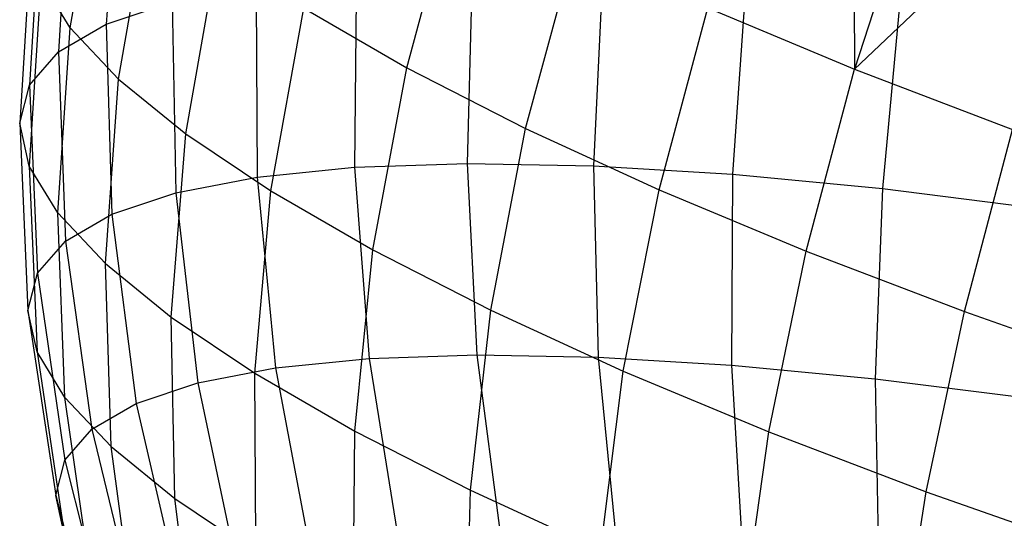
# Model space of a CAD drawing. Extents: x -11.4 to 11.4, y 1.8 to 24.6.
# Tile 13 of 199: x -7.768 to -7.246, y 11.879 to 12.143. Entities that reach past the tile are written whole.
import ezdxf

# ---------------------------------------------------------------- set-up
doc = ezdxf.new("R2010")
doc.units = 0
doc.header["$MEASUREMENT"] = 0
doc.layers.get('0').update_dxf_attribs({"color": 13, "linetype": 'CONTINUOUS'})

# ---------------------------------------------------------------- blocks, each defined once
blk = doc.blocks.new('GRUPUJ_4')
at = {"color": 0}
for p, q in [((3.68984, 10.39844, 3.93993), (3.68285, 10.29855, 3.92377)), ((3.68984, 10.39844, 3.93993), (3.68285, 10.29855, 3.92377)), ((3.6638, 10.29665, 4.43424), (3.68048, 10.39402, 4.45721)), ((3.6638, 10.29665, 4.43424), (3.68048, 10.39402, 4.45721)), ((3.66408, 10.38346, 4.03767), (3.65757, 10.28385, 4.01971)), ((3.66408, 10.38346, 4.03767), (3.65757, 10.28385, 4.01971)), ((4.07834, 10.38369, 5.02196), (4.07883, 10.27482, 5.03458)), ((4.07834, 10.38369, 5.02196), (4.07883, 10.27482, 5.03458)), ((3.84189, 10.27551, 4.81401), (3.8681, 10.37156, 4.83339)), ((3.84189, 10.27551, 4.81401), (3.8681, 10.37156, 4.83339)), ((4.11022, 10.37074, 5.04468), (4.07883, 10.27482, 5.03458)), ((4.11022, 10.37074, 5.04468), (4.07883, 10.27482, 5.03458)), ((3.64848, 10.36558, 4.13707), (3.64226, 10.2663, 4.11726)), ((3.64848, 10.36558, 4.13707), (3.64226, 10.2663, 4.11726)), ((3.68942, 10.26941, 4.52934), (3.7063, 10.36657, 4.55305)), ((3.68942, 10.26941, 4.52934), (3.7063, 10.36657, 4.55305)), ((4.07883, 10.27482, 5.03458), (4.1599, 10.35145, 5.07605)), ((4.07883, 10.27482, 5.03458), (4.1599, 10.35145, 5.07605)), ((3.64321, 10.345, 4.23702), (3.63709, 10.2461, 4.21537)), ((3.64321, 10.345, 4.23702), (3.63709, 10.2461, 4.21537)), ((3.9048, 10.24337, 4.88895), (3.93084, 10.33951, 4.90813)), ((3.9048, 10.24337, 4.88895), (3.93084, 10.33951, 4.90813)), ((3.72493, 10.24052, 4.6207), (3.74209, 10.33745, 4.64513)), ((3.72493, 10.24052, 4.6207), (3.74209, 10.33745, 4.64513)), ((3.81526, 10.32412, 3.65601), (3.81434, 10.22283, 3.65083)), ((3.81526, 10.32412, 3.65601), (3.81434, 10.22283, 3.65083)), ((3.87663, 10.32616, 3.57671), (3.8739, 10.22481, 3.57386)), ((3.87663, 10.32616, 3.57671), (3.8739, 10.22481, 3.57386)), ((3.94558, 10.32489, 3.50388), (3.94082, 10.22357, 3.50317)), ((3.94558, 10.32489, 3.50388), (3.94082, 10.22357, 3.50317)), ((3.64834, 10.32193, 4.33644), (3.64212, 10.22346, 4.31295)), ((3.64834, 10.32193, 4.33644), (3.64212, 10.22346, 4.31295)), ((3.6638, 10.29665, 4.43424), (3.64834, 10.32193, 4.33644)), ((3.6638, 10.29665, 4.43424), (3.64834, 10.32193, 4.33644)), ((3.76213, 10.3188, 3.74092), (3.76277, 10.21766, 3.73323)), ((3.76213, 10.3188, 3.74092), (3.76277, 10.21766, 3.73323)), ((4.02135, 10.32032, 3.43832), (4.01435, 10.21913, 3.43955)), ((4.02135, 10.32032, 3.43832), (4.01435, 10.21913, 3.43955)), ((4.10311, 10.3125, 3.38075), (4.0937, 10.21155, 3.38367)), ((4.10311, 10.3125, 3.38075), (4.0937, 10.21155, 3.38367)), ((3.68285, 10.29855, 3.92377), (3.71784, 10.31024, 3.8305)), ((3.68285, 10.29855, 3.92377), (3.71784, 10.31024, 3.8305)), ((3.71784, 10.31024, 3.8305), (3.71978, 10.20936, 3.82017)), ((3.71784, 10.31024, 3.8305), (3.71978, 10.20936, 3.82017)), ((3.76994, 10.21029, 4.70732), (3.78745, 10.30699, 4.73244)), ((3.76994, 10.21029, 4.70732), (3.78745, 10.30699, 4.73244)), ((3.78745, 10.30699, 4.73244), (3.84189, 10.27551, 4.81401)), ((3.78745, 10.30699, 4.73244), (3.84189, 10.27551, 4.81401)), ((3.9755, 10.21092, 4.95645), (4.00134, 10.30715, 4.97543)), ((3.9755, 10.21092, 4.95645), (4.00134, 10.30715, 4.97543)), ((4.00134, 10.30715, 4.97543), (4.07883, 10.27482, 5.03458)), ((4.00134, 10.30715, 4.97543), (4.07883, 10.27482, 5.03458)), ((3.65729, 10.19864, 4.40894), (3.6638, 10.29665, 4.43424)), ((3.65729, 10.19864, 4.40894), (3.6638, 10.29665, 4.43424)), ((3.65757, 10.28385, 4.01971), (3.68285, 10.29855, 3.92377)), ((3.65757, 10.28385, 4.01971), (3.68285, 10.29855, 3.92377)), ((3.6638, 10.29665, 4.43424), (3.68942, 10.26941, 4.52934)), ((3.6638, 10.29665, 4.43424), (3.68942, 10.26941, 4.52934)), ((3.68285, 10.29855, 3.92377), (3.68583, 10.19801, 3.91069)), ((3.68285, 10.29855, 3.92377), (3.68583, 10.19801, 3.91069)), ((3.64226, 10.2663, 4.11726), (3.65757, 10.28385, 4.01971)), ((3.64226, 10.2663, 4.11726), (3.65757, 10.28385, 4.01971)), ((3.65757, 10.28385, 4.01971), (3.66129, 10.18374, 4.0038)), ((3.65757, 10.28385, 4.01971), (3.66129, 10.18374, 4.0038)), ((3.82395, 10.17906, 4.78826), (3.84189, 10.27551, 4.81401)), ((3.82395, 10.17906, 4.78826), (3.84189, 10.27551, 4.81401)), ((3.84189, 10.27551, 4.81401), (3.9048, 10.24337, 4.88895)), ((3.84189, 10.27551, 4.81401), (3.9048, 10.24337, 4.88895)), ((4.05321, 10.1785, 5.01576), (4.07883, 10.27482, 5.03458)), ((4.05321, 10.1785, 5.01576), (4.07883, 10.27482, 5.03458)), ((4.07883, 10.27482, 5.03458), (4.16247, 10.24289, 5.08491)), ((4.07883, 10.27482, 5.03458), (4.16247, 10.24289, 5.08491)), ((3.63709, 10.2461, 4.21537), (3.64226, 10.2663, 4.11726)), ((3.63709, 10.2461, 4.21537), (3.64226, 10.2663, 4.11726)), ((3.64226, 10.2663, 4.11726), (3.64643, 10.16671, 4.09849)), ((3.64226, 10.2663, 4.11726), (3.64643, 10.16671, 4.09849)), ((3.68244, 10.1719, 4.50228), (3.68942, 10.26941, 4.52934)), ((3.68244, 10.1719, 4.50228), (3.68942, 10.26941, 4.52934)), ((3.68942, 10.26941, 4.52934), (3.72493, 10.24052, 4.6207)), ((3.68942, 10.26941, 4.52934), (3.72493, 10.24052, 4.6207)), ((3.63709, 10.2461, 4.21537), (3.64141, 10.1471, 4.1937)), ((3.64212, 10.22346, 4.31295), (3.63709, 10.2461, 4.21537)), ((3.64212, 10.22346, 4.31295), (3.63709, 10.2461, 4.21537)), ((3.63709, 10.2461, 4.21537), (3.64141, 10.1471, 4.1937)), ((3.71729, 10.14355, 4.59195), (3.72493, 10.24052, 4.6207)), ((3.71729, 10.14355, 4.59195), (3.72493, 10.24052, 4.6207)), ((3.72493, 10.24052, 4.6207), (3.76994, 10.21029, 4.70732)), ((3.72493, 10.24052, 4.6207), (3.76994, 10.21029, 4.70732)), ((3.88637, 10.14717, 4.86261), (3.9048, 10.24337, 4.88895)), ((3.88637, 10.14717, 4.86261), (3.9048, 10.24337, 4.88895)), ((3.9048, 10.24337, 4.88895), (3.9755, 10.21092, 4.95645)), ((3.9048, 10.24337, 4.88895), (3.9755, 10.21092, 4.95645)), ((4.13708, 10.14648, 5.06623), (4.16247, 10.24289, 5.08491)), ((4.13708, 10.14648, 5.06623), (4.16247, 10.24289, 5.08491)), ((3.64212, 10.22346, 4.31295), (3.64629, 10.12513, 4.28841)), ((3.65729, 10.19864, 4.40894), (3.64212, 10.22346, 4.31295)), ((3.65729, 10.19864, 4.40894), (3.64212, 10.22346, 4.31295)), ((3.64212, 10.22346, 4.31295), (3.64629, 10.12513, 4.28841)), ((3.81434, 10.22283, 3.65083), (3.8739, 10.22481, 3.57386)), ((3.81434, 10.22283, 3.65083), (3.8739, 10.22481, 3.57386)), ((3.8739, 10.22481, 3.57386), (3.94082, 10.22357, 3.50317)), ((3.8739, 10.22481, 3.57386), (3.8791, 10.12359, 3.57781)), ((3.8739, 10.22481, 3.57386), (3.8791, 10.12359, 3.57781)), ((3.8739, 10.22481, 3.57386), (3.94082, 10.22357, 3.50317)), ((3.94082, 10.22357, 3.50317), (3.94328, 10.1224, 3.51002)), ((3.94082, 10.22357, 3.50317), (4.01435, 10.21913, 3.43955)), ((3.94082, 10.22357, 3.50317), (4.01435, 10.21913, 3.43955)), ((3.94082, 10.22357, 3.50317), (3.94328, 10.1224, 3.51002)), ((3.76277, 10.21766, 3.73323), (3.81434, 10.22283, 3.65083)), ((3.76277, 10.21766, 3.73323), (3.81434, 10.22283, 3.65083)), ((3.81434, 10.22283, 3.65083), (3.82198, 10.12169, 3.65162)), ((3.81434, 10.22283, 3.65083), (3.82198, 10.12169, 3.65162)), ((4.01435, 10.21913, 3.43955), (4.0138, 10.11815, 3.449)), ((4.01435, 10.21913, 3.43955), (4.0138, 10.11815, 3.449)), ((4.01435, 10.21913, 3.43955), (4.0937, 10.21155, 3.38367)), ((4.01435, 10.21913, 3.43955), (4.0937, 10.21155, 3.38367)), ((3.71978, 10.20936, 3.82017), (3.76277, 10.21766, 3.73323)), ((3.71978, 10.20936, 3.82017), (3.76277, 10.21766, 3.73323)), ((3.76277, 10.21766, 3.73323), (3.77253, 10.11673, 3.73065)), ((3.76277, 10.21766, 3.73323), (3.77253, 10.11673, 3.73065)), ((3.68583, 10.19801, 3.91069), (3.71978, 10.20936, 3.82017)), ((3.68583, 10.19801, 3.91069), (3.71978, 10.20936, 3.82017)), ((3.71978, 10.20936, 3.82017), (3.7313, 10.10877, 3.81402)), ((3.71978, 10.20936, 3.82017), (3.7313, 10.10877, 3.81402)), ((3.76147, 10.11388, 4.67697), (3.76994, 10.21029, 4.70732)), ((3.76147, 10.11388, 4.67697), (3.76994, 10.21029, 4.70732)), ((3.76994, 10.21029, 4.70732), (3.82395, 10.17906, 4.78826)), ((3.76994, 10.21029, 4.70732), (3.82395, 10.17906, 4.78826)), ((3.95651, 10.11497, 4.92958), (3.9755, 10.21092, 4.95645)), ((3.95651, 10.11497, 4.92958), (3.9755, 10.21092, 4.95645)), ((3.9755, 10.21092, 4.95645), (4.05321, 10.1785, 5.01576)), ((3.9755, 10.21092, 4.95645), (4.05321, 10.1785, 5.01576)), ((4.0937, 10.21155, 3.38367), (4.08989, 10.11087, 3.39541)), ((4.0937, 10.21155, 3.38367), (4.08989, 10.11087, 3.39541)), ((4.0937, 10.21155, 3.38367), (4.17799, 10.20089, 3.33616)), ((4.0937, 10.21155, 3.38367), (4.17799, 10.20089, 3.33616)), ((3.65729, 10.19864, 4.40894), (3.68244, 10.1719, 4.50228)), ((3.66102, 10.10104, 4.38157), (3.65729, 10.19864, 4.40894)), ((3.65729, 10.19864, 4.40894), (3.68244, 10.1719, 4.50228)), ((3.66102, 10.10104, 4.38157), (3.65729, 10.19864, 4.40894)), ((3.66129, 10.18374, 4.0038), (3.68583, 10.19801, 3.91069)), ((3.66129, 10.18374, 4.0038), (3.68583, 10.19801, 3.91069)), ((3.68583, 10.19801, 3.91069), (3.69874, 10.09789, 3.90084)), ((3.68583, 10.19801, 3.91069), (3.69874, 10.09789, 3.90084)), ((3.64643, 10.16671, 4.09849), (3.66129, 10.18374, 4.0038)), ((3.64643, 10.16671, 4.09849), (3.66129, 10.18374, 4.0038)), ((3.66129, 10.18374, 4.0038), (3.6752, 10.0842, 3.99013)), ((3.66129, 10.18374, 4.0038), (3.6752, 10.0842, 3.99013)), ((3.81448, 10.08323, 4.75641), (3.82395, 10.17906, 4.78826)), ((3.81448, 10.08323, 4.75641), (3.82395, 10.17906, 4.78826)), ((3.82395, 10.17906, 4.78826), (3.88637, 10.14717, 4.86261)), ((3.82395, 10.17906, 4.78826), (3.88637, 10.14717, 4.86261)), ((4.03362, 10.08281, 4.98843), (4.05321, 10.1785, 5.01576)), ((4.03362, 10.08281, 4.98843), (4.05321, 10.1785, 5.01576)), ((4.05321, 10.1785, 5.01576), (4.13708, 10.14648, 5.06623)), ((4.05321, 10.1785, 5.01576), (4.13708, 10.14648, 5.06623)), ((3.68543, 10.0751, 4.47216), (3.68244, 10.1719, 4.50228)), ((3.68244, 10.1719, 4.50228), (3.71729, 10.14355, 4.59195)), ((3.68244, 10.1719, 4.50228), (3.71729, 10.14355, 4.59195)), ((3.68543, 10.0751, 4.47216), (3.68244, 10.1719, 4.50228)), ((3.64141, 10.1471, 4.1937), (3.64643, 10.16671, 4.09849)), ((3.64141, 10.1471, 4.1937), (3.64643, 10.16671, 4.09849)), ((3.64643, 10.16671, 4.09849), (3.66095, 10.06787, 4.08094)), ((3.64643, 10.16671, 4.09849), (3.66095, 10.06787, 4.08094)), ((3.64141, 10.1471, 4.1937), (3.65614, 10.04907, 4.17225)), ((3.64629, 10.12513, 4.28841), (3.64141, 10.1471, 4.1937)), ((3.64141, 10.1471, 4.1937), (3.65614, 10.04907, 4.17225)), ((3.64629, 10.12513, 4.28841), (3.64141, 10.1471, 4.1937)), ((3.87574, 10.05193, 4.82939), (3.88637, 10.14717, 4.86261)), ((3.87574, 10.05193, 4.82939), (3.88637, 10.14717, 4.86261)), ((3.88637, 10.14717, 4.86261), (3.95651, 10.11497, 4.92958)), ((3.88637, 10.14717, 4.86261), (3.95651, 10.11497, 4.92958)), ((4.11684, 10.05104, 5.03851), (4.13708, 10.14648, 5.06623)), ((4.11684, 10.05104, 5.03851), (4.13708, 10.14648, 5.06623)), ((4.13708, 10.14648, 5.06623), (4.2262, 10.11521, 5.10732)), ((4.13708, 10.14648, 5.06623), (4.2262, 10.11521, 5.10732)), ((3.71925, 10.04757, 4.55919), (3.71729, 10.14355, 4.59195)), ((3.71729, 10.14355, 4.59195), (3.76147, 10.11388, 4.67697)), ((3.71729, 10.14355, 4.59195), (3.76147, 10.11388, 4.67697)), ((3.71925, 10.04757, 4.55919), (3.71729, 10.14355, 4.59195)), ((3.64629, 10.12513, 4.28841), (3.66082, 10.028, 4.26308)), ((3.66102, 10.10104, 4.38157), (3.64629, 10.12513, 4.28841)), ((3.64629, 10.12513, 4.28841), (3.66082, 10.028, 4.26308)), ((3.66102, 10.10104, 4.38157), (3.64629, 10.12513, 4.28841)), ((3.77253, 10.11673, 3.73065), (3.82198, 10.12169, 3.65162)), ((3.77253, 10.11673, 3.73065), (3.82198, 10.12169, 3.65162)), ((3.82198, 10.12169, 3.65162), (3.8791, 10.12359, 3.57781)), ((3.82198, 10.12169, 3.65162), (3.8791, 10.12359, 3.57781)), ((3.82198, 10.12169, 3.65162), (3.83811, 10.02178, 3.65839)), ((3.82198, 10.12169, 3.65162), (3.83811, 10.02178, 3.65839)), ((3.8791, 10.12359, 3.57781), (3.89219, 10.02358, 3.58852)), ((3.8791, 10.12359, 3.57781), (3.94328, 10.1224, 3.51002)), ((3.8791, 10.12359, 3.57781), (3.89219, 10.02358, 3.58852)), ((3.8791, 10.12359, 3.57781), (3.94328, 10.1224, 3.51002)), ((3.94328, 10.1224, 3.51002), (4.0138, 10.11815, 3.449)), ((3.94328, 10.1224, 3.51002), (3.95294, 10.02245, 3.52434)), ((3.94328, 10.1224, 3.51002), (4.0138, 10.11815, 3.449)), ((3.94328, 10.1224, 3.51002), (3.95294, 10.02245, 3.52434)), ((3.7313, 10.10877, 3.81402), (3.77253, 10.11673, 3.73065)), ((3.7313, 10.10877, 3.81402), (3.77253, 10.11673, 3.73065)), ((3.76213, 10.01878, 4.6417), (3.76147, 10.11388, 4.67697)), ((3.76147, 10.11388, 4.67697), (3.81448, 10.08323, 4.75641)), ((3.76147, 10.11388, 4.67697), (3.81448, 10.08323, 4.75641)), ((3.76213, 10.01878, 4.6417), (3.76147, 10.11388, 4.67697)), ((3.77253, 10.11673, 3.73065), (3.7913, 10.01709, 3.7332)), ((3.77253, 10.11673, 3.73065), (3.7913, 10.01709, 3.7332)), ((3.94459, 10.02032, 4.89512), (3.95651, 10.11497, 4.92958)), ((3.94459, 10.02032, 4.89512), (3.95651, 10.11497, 4.92958)), ((3.95651, 10.11497, 4.92958), (4.03362, 10.08281, 4.98843)), ((3.95651, 10.11497, 4.92958), (4.03362, 10.08281, 4.98843)), ((4.0138, 10.11815, 3.449), (4.0197, 10.01843, 3.46658)), ((4.0138, 10.11815, 3.449), (4.08989, 10.11087, 3.39541)), ((4.0138, 10.11815, 3.449), (4.08989, 10.11087, 3.39541)), ((4.0138, 10.11815, 3.449), (4.0197, 10.01843, 3.46658)), ((3.69874, 10.09789, 3.90084), (3.7313, 10.10877, 3.81402)), ((3.69874, 10.09789, 3.90084), (3.7313, 10.10877, 3.81402)), ((3.7313, 10.10877, 3.81402), (3.75227, 10.00955, 3.81213)), ((3.7313, 10.10877, 3.81402), (3.75227, 10.00955, 3.81213)), ((4.08989, 10.11087, 3.39541), (4.09173, 10.01154, 3.41585)), ((4.08989, 10.11087, 3.39541), (4.17073, 10.10065, 3.34985)), ((4.08989, 10.11087, 3.39541), (4.17073, 10.10065, 3.34985)), ((4.08989, 10.11087, 3.39541), (4.09173, 10.01154, 3.41585)), ((3.67494, 10.0049, 4.35242), (3.66102, 10.10104, 4.38157)), ((3.66102, 10.10104, 4.38157), (3.68543, 10.0751, 4.47216)), ((3.67494, 10.0049, 4.35242), (3.66102, 10.10104, 4.38157)), ((3.66102, 10.10104, 4.38157), (3.68543, 10.0751, 4.47216)), ((3.6752, 10.0842, 3.99013), (3.69874, 10.09789, 3.90084)), ((3.6752, 10.0842, 3.99013), (3.69874, 10.09789, 3.90084)), ((3.69874, 10.09789, 3.90084), (3.72145, 9.99925, 3.89431)), ((3.69874, 10.09789, 3.90084), (3.72145, 9.99925, 3.89431)), ((3.66095, 10.06787, 4.08094), (3.6752, 10.0842, 3.99013)), ((3.66095, 10.06787, 4.08094), (3.6752, 10.0842, 3.99013)), ((3.6752, 10.0842, 3.99013), (3.69917, 9.98629, 3.97884)), ((3.6752, 10.0842, 3.99013), (3.69917, 9.98629, 3.97884)), ((3.81357, 9.98903, 4.7188), (3.81448, 10.08323, 4.75641)), ((3.81357, 9.98903, 4.7188), (3.81448, 10.08323, 4.75641)), ((3.81448, 10.08323, 4.75641), (3.87574, 10.05193, 4.82939)), ((3.81448, 10.08323, 4.75641), (3.87574, 10.05193, 4.82939)), ((4.02027, 9.98876, 4.95288), (4.03362, 10.08281, 4.98843)), ((4.02027, 9.98876, 4.95288), (4.03362, 10.08281, 4.98843)), ((4.03362, 10.08281, 4.98843), (4.11684, 10.05104, 5.03851)), ((4.03362, 10.08281, 4.98843), (4.11684, 10.05104, 5.03851)), ((3.69835, 9.98001, 4.43929), (3.68543, 10.0751, 4.47216)), ((3.68543, 10.0751, 4.47216), (3.71925, 10.04757, 4.55919)), ((3.68543, 10.0751, 4.47216), (3.71925, 10.04757, 4.55919)), ((3.69835, 9.98001, 4.43929), (3.68543, 10.0751, 4.47216)), ((3.65614, 10.04907, 4.17225), (3.66095, 10.06787, 4.08094)), ((3.65614, 10.04907, 4.17225), (3.66095, 10.06787, 4.08094)), ((3.66095, 10.06787, 4.08094), (3.68567, 9.97083, 4.0648)), ((3.66095, 10.06787, 4.08094), (3.68567, 9.97083, 4.0648)), ((3.87303, 9.95866, 4.78963), (3.87574, 10.05193, 4.82939)), ((3.87303, 9.95866, 4.78963), (3.87574, 10.05193, 4.82939)), ((3.87574, 10.05193, 4.82939), (3.94459, 10.02032, 4.89512)), ((3.87574, 10.05193, 4.82939), (3.94459, 10.02032, 4.89512)), ((3.65614, 10.04907, 4.17225), (3.68112, 9.95303, 4.15124)), ((3.66082, 10.028, 4.26308), (3.65614, 10.04907, 4.17225)), ((3.65614, 10.04907, 4.17225), (3.68112, 9.95303, 4.15124)), ((3.66082, 10.028, 4.26308), (3.65614, 10.04907, 4.17225)), ((3.71925, 10.04757, 4.55919), (3.76213, 10.01878, 4.6417)), ((3.73079, 9.95362, 4.52276), (3.71925, 10.04757, 4.55919)), ((3.71925, 10.04757, 4.55919), (3.76213, 10.01878, 4.6417)), ((3.73079, 9.95362, 4.52276), (3.71925, 10.04757, 4.55919)), ((4.10195, 9.95758, 5.00203), (4.11684, 10.05104, 5.03851)), ((4.10195, 9.95758, 5.00203), (4.11684, 10.05104, 5.03851)), ((4.11684, 10.05104, 5.03851), (4.20526, 10.02001, 5.07927)), ((4.11684, 10.05104, 5.03851), (4.20526, 10.02001, 5.07927))]:
    blk.add_line(p, q, dxfattribs=at)
blk = doc.blocks.new('SATELLITE_M_ZWIS-11230-112')
at = {"color": 0}
blk.add_blockref('GRUPUJ_4', (-11.40464, 1.84184, 0.62927), dxfattribs=at)

msp = doc.modelspace()

# ---------------------------------------------------------------- block references
at = {"color": 0}
msp.add_blockref('SATELLITE_M_ZWIS-11230-112', (0, 0), dxfattribs=at)

doc.saveas('drawing.dxf')
